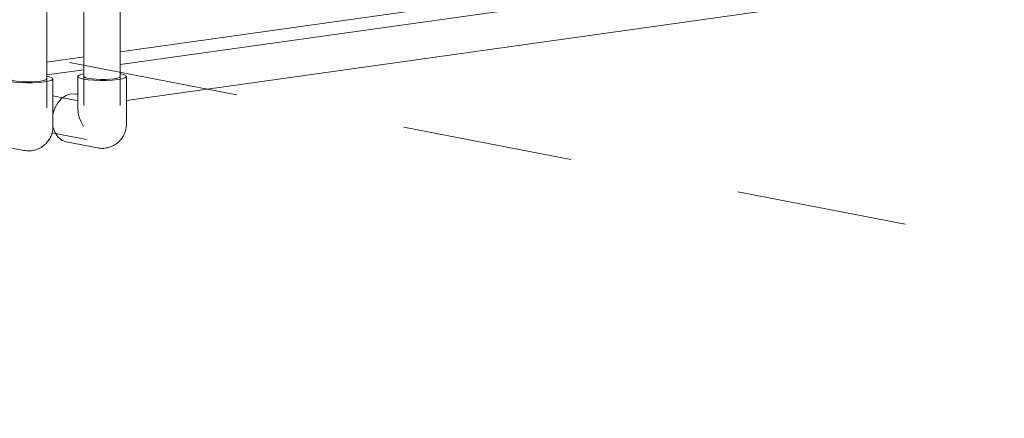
# Model space of a CAD drawing. Header units: millimetres. Extents: x 38570 to 76040, y -5041 to 9267.
# Tile 72 of 168: x 50037 to 50904, y -603 to -252. Entities that reach past the tile are written whole.
import ezdxf

# ---------------------------------------------------------------- set-up
doc = ezdxf.new("R2010")
doc.units = ezdxf.units.MM
doc.linetypes.add('ADSK_Скрыто', pattern=[300, 150, -150])
doc.layers.add('G-____-____-SYMB', color=111, linetype='ADSK_Скрыто', lineweight=20)
doc.layers.add('P-PIPE-____-OTLN', color=3, linetype='Continuous', lineweight=20)

# ---------------------------------------------------------------- blocks, each defined once
blk = doc.blocks.new('ADSK_Полипропилен_Отвод - Универсальный-V35-3D Отопление left')
at = {"layer": 'P-PIPE-____-OTLN', "color": 5}
for p, q in [((50087.83, -301.91), (50087.83, -330.08)), ((50125.33, -301.91), (50125.31, -302.02)), ((50130.83, -343.83), (50130.83, -301.91)), ((50081.77, -317.29), (50086, -317.42)), ((50088.2, -317.84), (50085.85, -317.39)), ((50077.68, -359.61), (50105.24, -364.94))]:
    blk.add_line(p, q, dxfattribs=at)
for points in [[(50093.23, -299.56, 0), (50091.62, -299.9, 0), (50089.07, -300.73, 0), (50087.9, -301.63, 0), (50088.18, -302.55, 0), (50089.91, -303.43, 0), (50092.96, -304.21, 0), (50097.13, -304.83, 0), (50102.12, -305.25, 0), (50107.61, -305.44, 0), (50113.22, -305.4, 0), (50118.56, -305.11, 0), (50123.27, -304.61, 0)], [(50097.15, -303.62, 0), (50094.88, -303.04, 0), (50093.59, -302.39, 0), (50093.38, -301.7, 0)], [(50125.28, -302.12, 0), (50124.4, -302.8, 0), (50122.5, -303.41, 0), (50119.7, -303.92, 0), (50116.2, -304.29, 0), (50112.22, -304.51, 0), (50108.05, -304.54, 0), (50103.97, -304.4, 0), (50100.25, -304.08, 0), (50097.15, -303.62, 0)], [(50123.27, -304.61, 0), (50127.03, -303.92, 0), (50129.58, -303.1, 0), (50130.76, -302.19, 0), (50130.47, -301.27, 0), (50128.74, -300.39, 0), (50125.69, -299.61, 0)], [(50065.98, -335.1, 0), (50067.59, -329.89, 0), (50070.19, -325.13, 0), (50073.58, -321.28, 0), (50077.53, -318.61, 0), (50081.77, -317.29, 0)], [(50092.96, -346.13, 0), (50090.85, -342.08, 0), (50089.25, -338.02, 0), (50088.21, -334.02, 0), (50087.83, -330.16, 0), (50087.83, -330.08, 0)], [(50077.53, -359.58, 0), (50073.58, -358.01, 0), (50070.19, -355.12, 0), (50067.59, -351.09, 0), (50065.96, -346.21, 0)], [(50105.24, -364.94, 0), (50106.5, -365.14, 0), (50107.79, -365.28, 0), (50109.11, -365.33, 0), (50110.44, -365.3, 0), (50111.78, -365.19, 0), (50113.11, -365, 0), (50114.42, -364.72, 0), (50115.7, -364.36, 0), (50116.95, -363.94, 0), (50118.14, -363.44, 0), (50119.28, -362.89, 0), (50120.37, -362.28, 0), (50121.38, -361.63, 0), (50122.34, -360.95, 0), (50123.22, -360.24, 0), (50124.04, -359.5, 0), (50124.8, -358.76, 0), (50125.49, -358.01, 0), (50126.13, -357.25, 0), (50126.7, -356.49, 0), (50127.23, -355.74, 0), (50127.7, -354.99, 0), (50128.13, -354.25, 0), (50128.52, -353.53, 0), (50128.86, -352.81, 0), (50129.17, -352.11, 0), (50129.44, -351.42, 0), (50129.69, -350.74, 0), (50129.9, -350.07, 0), (50130.09, -349.41, 0), (50130.25, -348.77, 0), (50130.39, -348.14, 0), (50130.51, -347.52, 0), (50130.61, -346.91, 0), (50130.68, -346.31, 0), (50130.74, -345.72, 0), (50130.79, -345.13, 0), (50130.81, -344.55, 0), (50130.83, -343.98, 0), (50130.83, -343.83, 0)]]:
    blk.add_polyline3d(points, dxfattribs=at)
blk = doc.blocks.new('ADSK_Полипропилен_Отвод - Универсальный-V49-3D Отопление left')
at = {"layer": 'P-PIPE-____-OTLN', "color": 10}
for p, q in [((50028.42, -301.74), (50027.05, -302.02)), ((50023.02, -304.08), (50023.02, -332.25)), ((50066.02, -346), (50066.02, -304.08)), ((50016.96, -319.46), (50021.19, -319.59)), ((50023.38, -320.02), (50021.04, -319.56)), ((50012.87, -361.78), (50040.43, -367.11))]:
    blk.add_line(p, q, dxfattribs=at)
for points in [[(50026.81, -302.07, 0), (50024.26, -302.9, 0), (50023.08, -303.8, 0), (50023.37, -304.73, 0), (50025.1, -305.61, 0), (50028.15, -306.38, 0), (50032.32, -307, 0), (50037.31, -307.42, 0), (50042.8, -307.62, 0), (50048.41, -307.57, 0), (50053.75, -307.28, 0), (50058.46, -306.78, 0)], [(50058.46, -306.78, 0), (50062.22, -306.09, 0), (50064.77, -305.27, 0), (50065.95, -304.37, 0), (50065.66, -303.44, 0), (50063.93, -302.56, 0), (50060.88, -301.79, 0)], [(50031.88, -305.7, 0), (50030.07, -305.22, 0), (50028.78, -304.56, 0), (50028.57, -303.87, 0)], [(50060.51, -304.08, 0), (50060.46, -304.29, 0), (50059.59, -304.97, 0), (50057.69, -305.58, 0), (50054.89, -306.09, 0), (50051.39, -306.47, 0), (50047.41, -306.68, 0), (50043.24, -306.71, 0), (50039.16, -306.57, 0), (50035.44, -306.26, 0), (50032.34, -305.79, 0)], [(50012.72, -361.75, 0), (50008.77, -360.18, 0), (50005.38, -357.29, 0), (50002.78, -353.26, 0), (50001.15, -348.38, 0), (50000.59, -342.97, 0), (50001.15, -337.4, 0), (50002.78, -332.06, 0), (50005.38, -327.3, 0), (50008.77, -323.45, 0), (50012.72, -320.78, 0), (50016.96, -319.46, 0)], [(50028.15, -348.3, 0), (50026.04, -344.25, 0), (50024.43, -340.19, 0), (50023.4, -336.19, 0), (50023.02, -332.33, 0), (50023.02, -332.25, 0)], [(50040.43, -367.11, 0), (50041.69, -367.32, 0), (50042.98, -367.45, 0), (50044.3, -367.5, 0), (50045.63, -367.47, 0), (50046.97, -367.36, 0), (50048.3, -367.17, 0), (50049.61, -366.89, 0), (50050.89, -366.54, 0), (50052.14, -366.11, 0), (50053.33, -365.61, 0), (50054.47, -365.06, 0), (50055.56, -364.45, 0), (50056.57, -363.8, 0), (50057.53, -363.12, 0), (50058.41, -362.41, 0), (50059.23, -361.68, 0), (50059.99, -360.93, 0), (50060.68, -360.18, 0), (50061.32, -359.42, 0), (50061.89, -358.66, 0), (50062.42, -357.91, 0), (50062.89, -357.16, 0), (50063.32, -356.43, 0), (50063.7, -355.7, 0), (50064.05, -354.98, 0), (50064.36, -354.28, 0), (50064.63, -353.59, 0), (50064.88, -352.91, 0), (50065.09, -352.24, 0), (50065.28, -351.59, 0), (50065.44, -350.94, 0), (50065.58, -350.31, 0), (50065.7, -349.69, 0), (50065.79, -349.08, 0), (50065.87, -348.48, 0), (50065.93, -347.89, 0), (50065.98, -347.3, 0), (50066, -346.73, 0), (50066.02, -346.16, 0), (50066.02, -346, 0)]]:
    blk.add_polyline3d(points, dxfattribs=at)

msp = doc.modelspace()

# ---------------------------------------------------------------- linework, layer by layer
at = {"layer": 'G-____-____-SYMB'}
msp.add_line((51700.65, -603.19), (46618.57, 380.04), dxfattribs=at)
at = {"layer": 'P-PIPE-____-OTLN', "color": 5}
for p, q in [((50125.33, -327.56), (50125.33, 3484.59)), ((50093.33, 3479.17), (50093.33, -327.56)), ((50860.77, -188.25), (50125.28, -291.51)), ((50130.79, -323.05), (50840.32, -223.44)), ((50093.38, -295.99), (50060.46, -300.61)), ((50088.2, -323.45), (50065.87, -319.13)), ((50065.14, -351.58), (50095.59, -357.47))]:
    msp.add_line(p, q, dxfattribs=at)
at = {"layer": 'P-PIPE-____-OTLN', "color": 10}
for p, q in [((50060.52, -329.73), (50060.52, 3285.15)), ((50601.5, -213.32), (50125.28, -280.19)), ((50093.38, -284.66), (50060.46, -289.28))]:
    msp.add_line(p, q, dxfattribs=at)

# ---------------------------------------------------------------- block references
msp.add_blockref('ADSK_Полипропилен_Отвод - Универсальный-V49-3D Отопление left', (0, 0), dxfattribs=at)
at = {"layer": 'P-PIPE-____-OTLN', "color": 5}
msp.add_blockref('ADSK_Полипропилен_Отвод - Универсальный-V35-3D Отопление left', (0, 0), dxfattribs=at)

doc.saveas('drawing.dxf')
